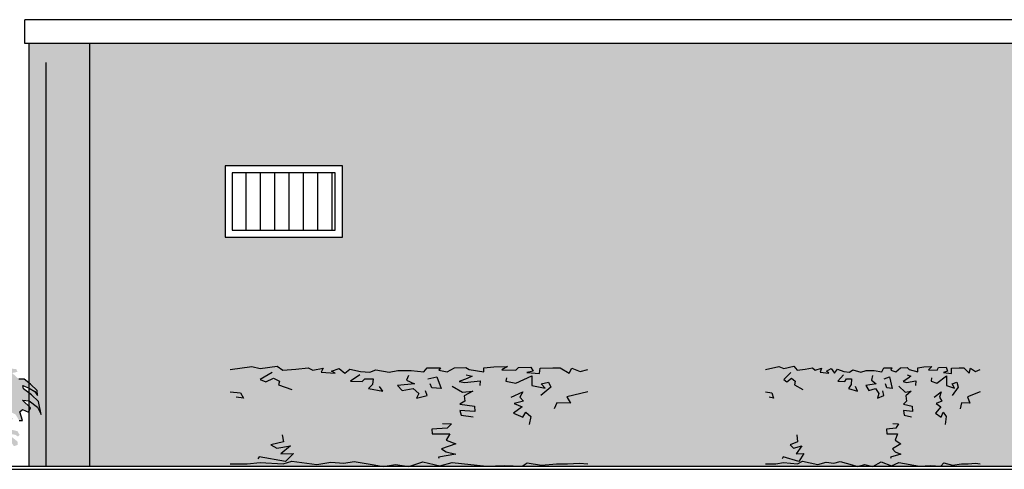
# Model space of a CAD drawing. Extents: x -73 to 359, y -4 to 85.
# Tile 111 of 151: x 212.57 to 219.46, y 18.17 to 21.31. Entities that reach past the tile are written whole.
import ezdxf

# ---------------------------------------------------------------- set-up
doc = ezdxf.new("R2010")
doc.units = 0
doc.header["$MEASUREMENT"] = 0
doc.linetypes.add('Strichlinie', pattern=[0.005644, 0.002822, -0.002822])
for name, color, linetype in [('Ansicht_Süd Garagen_8_P_ZE_SYMBOL', 7, 'Continuous'), ('Ansicht_Süd Garagen_8_R_NT_DACH', 7, 'Continuous'), ('Ansicht_Süd Garagen_8_R_NT_FENSTER', 7, 'Continuous'), ('Ansicht_Süd Garagen_8_R_TR_BODEN', 7, 'Continuous'), ('Ansicht_Süd Garagen_8_R_TR_HIDDEN', 7, 'Continuous'), ('Ansicht_Süd Garagen_8_R_TR_SCHRAFF', 7, 'Continuous'), ('Ansicht_Süd Garagen_8_Schraffuren', 7, 'Continuous')]:
    doc.layers.add(name, color=color, linetype=linetype)

msp = doc.modelspace()

# ---------------------------------------------------------------- hatches: boundary and pattern name
at = {"layer": 'Ansicht_Süd Garagen_8_P_ZE_SYMBOL', "linetype": 'Continuous', "lineweight": 18, "ltscale": 1000}
for points in [[(212.2362, 18.926), (212.2626, 18.9527), (212.2981, 18.9955), (212.2598, 19.0034), (212.3195, 19.0419), (212.302, 19.0922), (212.2154, 19.0552), (212.1985, 19.0942), (212.1262, 19.0477), (212.1379, 19.1019), (212.0598, 19.0903), (212.0499, 19.1466), (212.0769, 19.1945), (212.0286, 19.2117), (212.0266, 19.33), (211.9841, 19.2697), (211.9397, 19.268), (211.9368, 19.2159), (211.8831, 19.2087), (211.8536, 19.2229), (211.7967, 19.2702), (211.7337, 19.2739), (211.6763, 19.3081), (211.677, 19.2817), (211.5942, 19.2836), (211.5579, 19.2411), (211.5872, 19.2043), (211.6087, 19.2256), (211.6087, 19.2507), (211.636, 19.243), (211.6262, 19.2082), (211.679, 19.1908), (211.638, 19.1521), (211.6477, 19.1115), (211.6555, 19.0806), (211.7102, 19.0207), (211.7084, 18.9717), (211.6685, 18.9588), (211.6516, 19.0129), (211.6087, 19.0284), (211.5526, 19.0541), (211.458, 19.0457), (211.4417, 19.0257), (211.386, 19.0407), (211.3372, 19.027), (211.2999, 18.9906), (211.3011, 18.9616), (211.3545, 18.9934), (211.3258, 18.9479), (211.2679, 18.9249), (211.2498, 18.884), (211.284, 18.9103), (211.3444, 18.9182), (211.3241, 18.8708), (211.3674, 18.8669), (211.3376, 18.8547), (211.3137, 18.8396), (211.2673, 18.802), (211.2752, 18.7806), (211.2358, 18.7466), (211.2223, 18.7059), (211.2465, 18.6864), (211.2617, 18.7093), (211.2701, 18.6564), (211.224, 18.6263), (211.2268, 18.5879), (211.2425, 18.6043), (211.2639, 18.5762), (211.2784, 18.5608), (211.2612, 18.534), (211.3106, 18.5344), (211.3174, 18.5528), (211.3258, 18.5152), (211.2825, 18.4937), (211.247, 18.4553), (211.2558, 18.4241), (211.3068, 18.4249), (211.2645, 18.3756), (211.2769, 18.3829), (211.2954, 18.3195), (211.314, 18.3687), (211.3407, 18.3712), (211.3416, 18.3205), (211.3674, 18.3355), (211.4074, 18.2823), (211.4319, 18.2859), (211.4372, 18.2926), (211.4136, 18.3272), (211.4592, 18.3372), (211.471, 18.3639), (211.4856, 18.3132), (211.509, 18.3171), (211.5121, 18.3383), (211.5537, 18.2926), (211.5805, 18.327), (211.6021, 18.2681), (211.6145, 18.3294), (211.6702, 18.3745), (211.6938, 18.3483), (211.7017, 18.3205), (211.7292, 18.3272), (211.7652, 18.3155), (211.7934, 18.2743), (211.7855, 18.365), (211.8485, 18.2876), (211.889, 18.2291), (211.9069, 18.191), (212.0319, 18.1924), (212.0595, 18.2531), (212.109, 18.3054), (212.1431, 18.327), (212.1574, 18.3449), (212.1926, 18.3478), (212.2125, 18.3177), (212.1748, 18.2871), (212.2148, 18.2614), (212.2711, 18.2442), (212.2727, 18.2809), (212.3117, 18.2801), (212.3527, 18.2298), (212.3645, 18.2782), (212.4112, 18.2598), (212.4367, 18.2279), (212.468, 18.253), (212.4365, 18.2843), (212.374, 18.3127), (212.459, 18.3071), (212.4465, 18.3362), (212.3547, 18.3575), (212.3899, 18.3981), (212.4714, 18.36), (212.5102, 18.365), (212.5324, 18.3323), (212.5591, 18.3411), (212.5586, 18.3639), (212.4837, 18.4235), (212.5422, 18.4116), (212.56, 18.4004), (212.5715, 18.4116), (212.5578, 18.4367), (212.5207, 18.4464), (212.4604, 18.4547), (212.459, 18.4932), (212.4956, 18.4798), (212.5248, 18.5255), (212.4738, 18.5721), (212.5012, 18.5759), (212.5434, 18.5543), (212.5681, 18.5127), (212.5929, 18.5115), (212.5734, 18.5721), (212.591, 18.5875), (212.634, 18.5701), (212.6476, 18.5991), (212.5929, 18.6536), (212.6379, 18.6494), (212.6965, 18.6049), (212.7223, 18.5539), (212.7049, 18.6436), (212.6548, 18.692), (212.6002, 18.7332), (212.5951, 18.7555), (212.6379, 18.7366), (212.6785, 18.7133), (212.6965, 18.6862), (212.6947, 18.721), (212.6486, 18.7664), (212.6047, 18.8006), (212.5676, 18.8002), (212.5198, 18.8435), (212.5586, 18.8516), (212.5546, 18.8563), (212.5484, 18.8719), (212.4635, 18.8747), (212.4061, 18.8914), (212.3957, 18.9162), (212.3664, 18.9143), (212.3352, 18.9176), (212.3481, 18.9371), (212.3254, 18.9382), (212.2902, 18.924)], [(215.1987, 18.2046), (215.2921, 18.191), (215.3907, 18.223), (215.5093, 18.1947), (215.595, 18.2175), (215.8363, 18.1917), (215.9627, 18.1976), (216.0846, 18.1931), (216.1191, 18.2154), (216.22, 18.2004), (216.3249, 18.2099), (216.403, 18.2097), (216.487, 18.2147), (216.5437, 18.2082), (216.5437, 18.8686), (216.4897, 18.8533), (216.432, 18.8769), (216.4144, 18.8423), (216.351, 18.8806), (216.299, 18.8804), (216.2106, 18.8761), (216.207, 18.8401), (216.1171, 18.8459), (216.1611, 18.8567), (216.1463, 18.8844), (216.0586, 18.8816), (216.0408, 18.8626), (215.9418, 18.8651), (215.9816, 18.8887), (215.8865, 18.8868), (215.8161, 18.8796), (215.8161, 18.8506), (215.7139, 18.8679), (215.6905, 18.8816), (215.6128, 18.8806), (215.5619, 18.8514), (215.5026, 18.8634), (215.5152, 18.8789), (215.4217, 18.8789), (215.3984, 18.8525), (215.3093, 18.8619), (215.2149, 18.8611), (215.1545, 18.8504), (215.0611, 18.8653), (215.0207, 18.8494), (214.9554, 18.8544), (214.8797, 18.8693), (214.8452, 18.8415), (214.805, 18.8749), (214.7532, 18.8554), (214.7783, 18.843), (214.6803, 18.8489), (214.694, 18.8769), (214.6224, 18.8624), (214.59, 18.8806), (214.5036, 18.8697), (214.4128, 18.8637), (214.373, 18.891), (214.2539, 18.8746), (214.1961, 18.8894), (214.0437, 18.8686), (214.0437, 18.2082), (214.1625, 18.2082), (214.253, 18.219), (214.4137, 18.2096), (214.4741, 18.2276), (214.6501, 18.2055), (214.7484, 18.2199), (214.8375, 18.2147), (214.9105, 18.2243), (215.0503, 18.2028), (215.1122, 18.191)], [(218.4801, 18.2046), (218.5362, 18.191), (218.5954, 18.223), (218.6665, 18.1947), (218.7179, 18.2175), (218.8627, 18.1917), (218.9386, 18.1976), (219.0117, 18.1931), (219.0324, 18.2154), (219.0929, 18.2004), (219.1559, 18.2099), (219.2027, 18.2097), (219.2532, 18.2147), (219.2871, 18.2082), (219.2871, 18.8686), (219.2547, 18.8533), (219.2201, 18.8769), (219.2096, 18.8423), (219.1715, 18.8806), (219.1403, 18.8804), (219.0873, 18.8761), (219.0852, 18.8401), (219.0312, 18.8459), (219.0576, 18.8567), (219.0487, 18.8844), (218.9961, 18.8816), (218.9854, 18.8626), (218.926, 18.8651), (218.9499, 18.8887), (218.8928, 18.8868), (218.8506, 18.8796), (218.8506, 18.8506), (218.7893, 18.8679), (218.7753, 18.8816), (218.7287, 18.8806), (218.6981, 18.8514), (218.6625, 18.8634), (218.6701, 18.8789), (218.614, 18.8789), (218.6, 18.8525), (218.5465, 18.8619), (218.4899, 18.8611), (218.4537, 18.8504), (218.3976, 18.8653), (218.3734, 18.8494), (218.3342, 18.8544), (218.2888, 18.8693), (218.2681, 18.8415), (218.244, 18.8749), (218.2129, 18.8554), (218.2279, 18.843), (218.1691, 18.8489), (218.1773, 18.8769), (218.1344, 18.8624), (218.1149, 18.8806), (218.0631, 18.8697), (218.0086, 18.8637), (217.9848, 18.891), (217.9133, 18.8746), (217.8786, 18.8894), (217.7872, 18.8686), (217.7872, 18.2082), (217.8584, 18.2082), (217.9127, 18.219), (218.0092, 18.2096), (218.0454, 18.2276), (218.151, 18.2055), (218.21, 18.2199), (218.2635, 18.2147), (218.3072, 18.2243), (218.3911, 18.2028), (218.4283, 18.191)]]:
    msp.add_hatch(color=9, dxfattribs=at).paths.add_polyline_path(points, flags=0)
at = {"layer": 'Ansicht_Süd Garagen_8_R_TR_SCHRAFF', "linetype": 'Continuous', "ltscale": 1000}
h = msp.add_hatch(dxfattribs=at)
h.set_pattern_fill('Holz_Schalung__stehend___8F', color=256, style=0, pattern_type=2)
h.set_pattern_definition([(90, (281.65671, -1.80897), (-0.1, 0), [])])
h.paths.add_polyline_path([(214.778, 19.841), (214.778, 20.241), (214.058, 20.241), (214.058, 19.841)], flags=0)
at = {"layer": 'Ansicht_Süd Garagen_8_Schraffuren', "linetype": 'Continuous', "lineweight": 18, "ltscale": 1000}
h = msp.add_hatch(dxfattribs=at)
h.set_pattern_fill('MW_Verband__Läufer__DF_0008', color=9, style=0, pattern_type=2)
h.set_pattern_definition([(0, (281.656705, -1.808974), (0, 0.0625), []), (90, (281.6567, -1.80897), (-0.25, 0), [0.0625, -0.0625]), (90, (281.7817, -1.74647), (-0.25, 0), [0.0625, -0.0625])])
h.paths.add_polyline_path([(212.638, 18.191), (231.498, 18.191), (231.498, 21.1444), (212.638, 21.1444)], flags=0)
h.paths.add_polyline_path([(214.008, 19.791), (214.008, 20.291), (214.828, 20.291), (214.828, 19.791)], flags=0)

# ---------------------------------------------------------------- linework, layer by layer
at = {"layer": 'Ansicht_Süd Garagen_8_P_ZE_SYMBOL', "linetype": 'Continuous', "ltscale": 1000}
for p, q in [((214.0437, 18.8686), (214.1961, 18.8894)), ((214.1961, 18.8894), (214.2539, 18.8746)), ((214.2539, 18.8746), (214.373, 18.891)), ((214.373, 18.891), (214.4128, 18.8637)), ((214.4128, 18.8637), (214.5036, 18.8697)), ((214.5036, 18.8697), (214.59, 18.8806)), ((214.59, 18.8806), (214.6224, 18.8624)), ((214.6224, 18.8624), (214.694, 18.8769)), ((214.694, 18.8769), (214.6803, 18.8489)), ((214.7532, 18.8554), (214.805, 18.8749)), ((214.805, 18.8749), (214.8452, 18.8415)), ((214.8452, 18.8415), (214.8797, 18.8693)), ((214.8797, 18.8693), (214.9554, 18.8544)), ((215.0207, 18.8494), (215.0611, 18.8653)), ((215.0611, 18.8653), (215.1545, 18.8504)), ((215.1545, 18.8504), (215.2149, 18.8611)), ((215.2149, 18.8611), (215.3093, 18.8619)), ((215.3093, 18.8619), (215.3984, 18.8525)), ((215.3984, 18.8525), (215.4217, 18.8789)), ((215.4217, 18.8789), (215.5152, 18.8789)), ((215.5152, 18.8789), (215.5026, 18.8634)), ((215.5026, 18.8634), (215.5619, 18.8514)), ((215.5619, 18.8514), (215.6128, 18.8806)), ((215.6128, 18.8806), (215.6905, 18.8816)), ((215.6905, 18.8816), (215.7139, 18.8679)), ((215.7139, 18.8679), (215.8161, 18.8506)), ((215.8161, 18.8796), (215.8865, 18.8868)), ((215.8161, 18.8506), (215.8161, 18.8796)), ((215.8865, 18.8868), (215.9816, 18.8887)), ((215.9816, 18.8887), (215.9418, 18.8651)), ((215.9418, 18.8651), (216.0408, 18.8626)), ((216.0408, 18.8626), (216.0586, 18.8816)), ((216.0586, 18.8816), (216.1463, 18.8844)), ((216.1463, 18.8844), (216.1611, 18.8567)), ((216.207, 18.8401), (216.2106, 18.8761)), ((216.2106, 18.8761), (216.299, 18.8804)), ((216.299, 18.8804), (216.351, 18.8806)), ((216.351, 18.8806), (216.4144, 18.8423)), ((216.4144, 18.8423), (216.432, 18.8769)), ((216.432, 18.8769), (216.4897, 18.8533)), ((216.4897, 18.8533), (216.5437, 18.8686)), ((217.7872, 18.8686), (217.8786, 18.8894)), ((217.8786, 18.8894), (217.9133, 18.8746)), ((217.9133, 18.8746), (217.9848, 18.891)), ((217.9848, 18.891), (218.0086, 18.8637)), ((218.0086, 18.8637), (218.0631, 18.8697)), ((218.0631, 18.8697), (218.1149, 18.8806)), ((218.1149, 18.8806), (218.1344, 18.8624)), ((218.1344, 18.8624), (218.1773, 18.8769)), ((218.1773, 18.8769), (218.1691, 18.8489)), ((218.2129, 18.8554), (218.244, 18.8749)), ((218.244, 18.8749), (218.2681, 18.8415)), ((218.2681, 18.8415), (218.2888, 18.8693)), ((218.2888, 18.8693), (218.3342, 18.8544)), ((218.3734, 18.8494), (218.3976, 18.8653)), ((218.3976, 18.8653), (218.4537, 18.8504)), ((218.4537, 18.8504), (218.4899, 18.8611)), ((218.4899, 18.8611), (218.5465, 18.8619)), ((218.5465, 18.8619), (218.6, 18.8525)), ((218.6, 18.8525), (218.614, 18.8789)), ((218.614, 18.8789), (218.6701, 18.8789)), ((218.6701, 18.8789), (218.6625, 18.8634)), ((218.6625, 18.8634), (218.6981, 18.8514)), ((218.6981, 18.8514), (218.7287, 18.8806)), ((218.7287, 18.8806), (218.7753, 18.8816)), ((218.7753, 18.8816), (218.7893, 18.8679)), ((218.7893, 18.8679), (218.8506, 18.8506)), ((218.8506, 18.8796), (218.8928, 18.8868)), ((218.8506, 18.8506), (218.8506, 18.8796)), ((218.8928, 18.8868), (218.9499, 18.8887)), ((218.9499, 18.8887), (218.926, 18.8651)), ((218.926, 18.8651), (218.9854, 18.8626)), ((218.9854, 18.8626), (218.9961, 18.8816)), ((218.9961, 18.8816), (219.0487, 18.8844)), ((219.0487, 18.8844), (219.0576, 18.8567)), ((219.0852, 18.8401), (219.0873, 18.8761)), ((219.0873, 18.8761), (219.1403, 18.8804)), ((219.1403, 18.8804), (219.1715, 18.8806)), ((219.1715, 18.8806), (219.2096, 18.8423)), ((219.2096, 18.8423), (219.2201, 18.8769)), ((219.2201, 18.8769), (219.2547, 18.8533)), ((219.2547, 18.8533), (219.2871, 18.8686)), ((212.6047, 18.8006), (212.5676, 18.8002)), ((212.6486, 18.7664), (212.6047, 18.8006)), ((214.3383, 18.8464), (214.2544, 18.799)), ((214.2544, 18.799), (214.2923, 18.7813)), ((214.2923, 18.7813), (214.3465, 18.8074)), ((214.3465, 18.8074), (214.3881, 18.7875)), ((214.6803, 18.8489), (214.7783, 18.843)), ((214.7783, 18.843), (214.7532, 18.8554)), ((214.9506, 18.83), (214.8861, 18.7875)), ((214.9554, 18.8544), (215.0207, 18.8494)), ((214.9664, 18.7838), (214.9845, 18.8033)), ((214.9845, 18.8033), (215.0439, 18.8017)), ((215.0439, 18.8017), (215.039, 18.7633)), ((215.2895, 18.8269), (215.2757, 18.7934)), ((215.2757, 18.7934), (215.3319, 18.7673)), ((215.426, 18.8021), (215.4886, 18.8159)), ((215.4886, 18.8159), (215.5181, 18.7346)), ((215.6996, 18.8055), (215.6443, 18.7833)), ((215.6925, 18.8311), (215.7347, 18.8211)), ((215.7347, 18.8211), (215.6996, 18.8055)), ((215.9747, 18.81), (215.9714, 18.7866)), ((216.0397, 18.7731), (216.1521, 18.8239)), ((216.1611, 18.8567), (216.1171, 18.8459)), ((216.1171, 18.8459), (216.207, 18.8401)), ((216.1521, 18.8239), (216.1524, 18.756)), ((217.9639, 18.8464), (217.9136, 18.799)), ((217.9136, 18.799), (217.9363, 18.7813)), ((217.9363, 18.7813), (217.9688, 18.8074)), ((217.9688, 18.8074), (217.9938, 18.7875)), ((218.1691, 18.8489), (218.2279, 18.843)), ((218.2279, 18.843), (218.2129, 18.8554)), ((218.3313, 18.83), (218.2926, 18.7875)), ((218.3342, 18.8544), (218.3734, 18.8494)), ((218.3408, 18.7838), (218.3516, 18.8033)), ((218.3516, 18.8033), (218.3873, 18.8017)), ((218.3873, 18.8017), (218.3843, 18.7633)), ((218.5347, 18.8269), (218.5264, 18.7934)), ((218.5264, 18.7934), (218.5601, 18.7673)), ((218.6166, 18.8021), (218.6541, 18.8159)), ((218.6541, 18.8159), (218.6718, 18.7346)), ((218.7807, 18.8055), (218.7475, 18.7833)), ((218.7764, 18.8311), (218.8018, 18.8211)), ((218.8018, 18.8211), (218.7807, 18.8055)), ((218.9458, 18.81), (218.9438, 18.7866)), ((218.9847, 18.7731), (219.0522, 18.8239)), ((219.0576, 18.8567), (219.0312, 18.8459)), ((219.0312, 18.8459), (219.0852, 18.8401)), ((219.0522, 18.8239), (219.0524, 18.756)), ((212.6002, 18.7332), (212.5951, 18.7555)), ((212.5951, 18.7555), (212.6379, 18.7366)), ((212.6548, 18.692), (212.6002, 18.7332)), ((212.6379, 18.7366), (212.6785, 18.7133)), ((212.6947, 18.721), (212.6486, 18.7664)), ((214.3881, 18.7875), (214.3815, 18.7607)), ((214.3815, 18.7607), (214.475, 18.7277)), ((214.8861, 18.7875), (214.9664, 18.7838)), ((215.039, 18.7633), (215.0104, 18.7354)), ((215.0104, 18.7354), (215.112, 18.7167)), ((215.112, 18.7167), (215.0886, 18.7497)), ((215.3319, 18.7673), (215.2128, 18.7558)), ((215.2128, 18.7558), (215.2464, 18.7222)), ((215.2464, 18.7222), (215.3224, 18.7359)), ((215.3224, 18.7359), (215.3633, 18.7002)), ((215.4542, 18.739), (215.4419, 18.7674)), ((215.5181, 18.7346), (215.4542, 18.739)), ((215.5946, 18.7507), (215.6672, 18.7104)), ((215.6443, 18.7833), (215.6844, 18.7769)), ((215.6844, 18.7769), (215.7916, 18.7881)), ((215.7916, 18.7881), (215.7898, 18.7552)), ((215.9714, 18.7866), (216.0397, 18.7731)), ((216.1524, 18.756), (216.2456, 18.7387)), ((216.2853, 18.7434), (216.2164, 18.6864)), ((216.218, 18.7677), (216.2702, 18.7787)), ((216.2456, 18.7387), (216.218, 18.7677)), ((216.2702, 18.7787), (216.2853, 18.7434)), ((217.9938, 18.7875), (217.9899, 18.7607)), ((217.9899, 18.7607), (218.046, 18.7277)), ((218.2926, 18.7875), (218.3408, 18.7838)), ((218.3843, 18.7633), (218.3672, 18.7354)), ((218.3672, 18.7354), (218.4281, 18.7167)), ((218.4281, 18.7167), (218.4141, 18.7497)), ((218.5601, 18.7673), (218.4886, 18.7558)), ((218.4886, 18.7558), (218.5088, 18.7222)), ((218.5088, 18.7222), (218.5544, 18.7359)), ((218.5544, 18.7359), (218.5789, 18.7002)), ((218.6335, 18.739), (218.6261, 18.7674)), ((218.6718, 18.7346), (218.6335, 18.739)), ((218.7177, 18.7507), (218.7613, 18.7104)), ((218.7475, 18.7833), (218.7716, 18.7769)), ((218.7716, 18.7769), (218.8359, 18.7881)), ((218.8359, 18.7881), (218.8349, 18.7552)), ((218.9438, 18.7866), (218.9847, 18.7731)), ((219.0524, 18.756), (219.1083, 18.7387)), ((219.1322, 18.7434), (219.0908, 18.6864)), ((219.0917, 18.7677), (219.1231, 18.7787)), ((219.1083, 18.7387), (219.0917, 18.7677)), ((219.1231, 18.7787), (219.1322, 18.7434)), ((212.6476, 18.5991), (212.5929, 18.6536)), ((212.5929, 18.6536), (212.6379, 18.6494)), ((212.7049, 18.6436), (212.6548, 18.692)), ((212.6785, 18.7133), (212.6965, 18.6862)), ((212.6965, 18.6862), (212.6947, 18.721)), ((214.0437, 18.7128), (214.1172, 18.704)), ((214.1359, 18.6689), (214.086, 18.6747)), ((214.1172, 18.704), (214.1359, 18.6689)), ((215.3633, 18.7002), (215.3457, 18.6672)), ((215.3457, 18.6672), (215.4217, 18.6864)), ((215.4217, 18.6864), (215.41, 18.7194)), ((215.6672, 18.7104), (215.7394, 18.7158)), ((215.7394, 18.7158), (215.6787, 18.6831)), ((215.6787, 18.6831), (215.6835, 18.6471)), ((216.0087, 18.6752), (216.0902, 18.7131)), ((216.0902, 18.7131), (216.0696, 18.6743)), ((216.0696, 18.6743), (216.0946, 18.6463)), ((216.5437, 18.7128), (216.3967, 18.6766)), ((216.3967, 18.6766), (216.423, 18.6331)), ((217.7872, 18.7128), (217.8312, 18.704)), ((217.8425, 18.6689), (217.8126, 18.6747)), ((217.8312, 18.704), (217.8425, 18.6689)), ((218.5789, 18.7002), (218.5684, 18.6672)), ((218.5684, 18.6672), (218.614, 18.6864)), ((218.614, 18.6864), (218.607, 18.7194)), ((218.7613, 18.7104), (218.8046, 18.7158)), ((218.8046, 18.7158), (218.7682, 18.6831)), ((218.7682, 18.6831), (218.771, 18.6471)), ((218.9662, 18.6752), (219.0151, 18.7131)), ((219.0151, 18.7131), (219.0027, 18.6743)), ((219.0027, 18.6743), (219.0177, 18.6463)), ((219.2871, 18.7128), (219.199, 18.6766)), ((219.199, 18.6766), (219.2147, 18.6331)), ((212.5734, 18.5721), (212.591, 18.5875)), ((212.591, 18.5875), (212.634, 18.5701)), ((212.634, 18.5701), (212.6476, 18.5991)), ((212.6379, 18.6494), (212.6965, 18.6049)), ((212.6965, 18.6049), (212.7223, 18.5539)), ((212.7223, 18.5539), (212.7049, 18.6436)), ((215.6835, 18.6471), (215.6483, 18.6266)), ((215.6483, 18.6266), (215.7507, 18.6109)), ((215.7507, 18.6109), (215.7547, 18.5745)), ((216.0851, 18.6064), (216.0236, 18.5627)), ((216.0946, 18.6463), (216.0289, 18.6297)), ((216.0289, 18.6297), (216.0851, 18.6064)), ((216.3263, 18.6352), (216.3099, 18.5929)), ((216.423, 18.6331), (216.3263, 18.6352)), ((218.771, 18.6471), (218.7499, 18.6266)), ((218.7499, 18.6266), (218.8114, 18.6109)), ((218.8114, 18.6109), (218.8138, 18.5745)), ((219.012, 18.6064), (218.9751, 18.5627)), ((219.0177, 18.6463), (218.9783, 18.6297)), ((218.9783, 18.6297), (219.012, 18.6064)), ((219.1568, 18.6352), (219.1469, 18.5929)), ((219.2147, 18.6331), (219.1568, 18.6352)), ((212.5929, 18.5115), (212.5734, 18.5721)), ((215.7547, 18.5745), (215.6496, 18.5819)), ((215.6496, 18.5819), (215.6577, 18.5489)), ((215.6577, 18.5489), (215.7431, 18.5379)), ((216.0236, 18.5627), (216.0902, 18.5351)), ((216.0902, 18.5351), (216.1112, 18.5709)), ((216.1112, 18.5709), (216.1463, 18.5407)), ((216.1463, 18.5407), (216.1346, 18.483)), ((218.8138, 18.5745), (218.7507, 18.5819)), ((218.7507, 18.5819), (218.7556, 18.5489)), ((218.7556, 18.5489), (218.8068, 18.5379)), ((218.9751, 18.5627), (219.0151, 18.5351)), ((219.0151, 18.5351), (219.0277, 18.5709)), ((219.0277, 18.5709), (219.0487, 18.5407)), ((219.0487, 18.5407), (219.0417, 18.483)), ((212.5681, 18.5127), (212.5929, 18.5115)), ((215.5619, 18.4582), (215.453, 18.4501)), ((215.453, 18.4501), (215.4568, 18.4197)), ((215.5271, 18.4905), (215.5912, 18.4885)), ((215.5912, 18.4885), (215.5619, 18.4582)), ((218.6981, 18.4582), (218.6327, 18.4501)), ((218.6327, 18.4501), (218.635, 18.4197)), ((218.6772, 18.4905), (218.7156, 18.4885)), ((218.7156, 18.4885), (218.6981, 18.4582)), ((214.4081, 18.4118), (214.4164, 18.3617)), ((215.4568, 18.4197), (215.5795, 18.4197)), ((215.5795, 18.4197), (215.5539, 18.3743)), ((218.0058, 18.4118), (218.0108, 18.3617)), ((218.635, 18.4197), (218.7086, 18.4197)), ((218.7086, 18.4197), (218.6933, 18.3743)), ((214.4164, 18.3617), (214.3289, 18.3427)), ((214.3289, 18.3427), (214.3699, 18.318)), ((214.3699, 18.318), (214.4651, 18.3353)), ((214.4651, 18.3353), (214.3991, 18.2795)), ((215.6204, 18.3482), (215.5219, 18.3128)), ((215.5219, 18.3128), (215.5543, 18.2938)), ((215.5539, 18.3743), (215.6204, 18.3482)), ((218.0108, 18.3617), (217.9583, 18.3427)), ((217.9583, 18.3427), (217.9829, 18.318)), ((217.9829, 18.318), (218.04, 18.3353)), ((218.04, 18.3353), (218.0004, 18.2795)), ((218.7332, 18.3482), (218.6741, 18.3128)), ((218.6741, 18.3128), (218.6935, 18.2938)), ((218.6933, 18.3743), (218.7332, 18.3482)), ((214.2471, 18.259), (214.238, 18.245)), ((214.4295, 18.2263), (214.2471, 18.259)), ((214.3991, 18.2795), (214.4867, 18.2822)), ((214.4867, 18.2822), (214.4295, 18.2263)), ((215.6204, 18.2767), (215.4996, 18.2552)), ((215.4996, 18.2552), (215.5017, 18.2478)), ((215.5543, 18.2938), (215.6204, 18.2767)), ((217.9092, 18.259), (217.9037, 18.245)), ((218.0187, 18.2263), (217.9092, 18.259)), ((218.0004, 18.2795), (218.053, 18.2822)), ((218.053, 18.2822), (218.0187, 18.2263)), ((218.7332, 18.2767), (218.6607, 18.2552)), ((218.6607, 18.2552), (218.662, 18.2478)), ((218.6935, 18.2938), (218.7332, 18.2767)), ((214.0437, 18.2082), (214.1625, 18.2082)), ((214.1625, 18.2082), (214.253, 18.219)), ((214.253, 18.219), (214.4137, 18.2096)), ((214.4137, 18.2096), (214.4741, 18.2276)), ((214.4741, 18.2276), (214.6501, 18.2055)), ((214.6501, 18.2055), (214.7484, 18.2199)), ((214.7484, 18.2199), (214.8375, 18.2147)), ((214.8375, 18.2147), (214.9105, 18.2243)), ((214.9105, 18.2243), (215.0503, 18.2028)), ((215.0503, 18.2028), (215.1122, 18.191)), ((215.1122, 18.191), (215.1987, 18.2046)), ((215.1987, 18.2046), (215.2921, 18.191)), ((215.2921, 18.191), (215.3907, 18.223)), ((215.3907, 18.223), (215.5093, 18.1947)), ((215.5093, 18.1947), (215.595, 18.2175)), ((215.595, 18.2175), (215.8363, 18.1917)), ((215.8363, 18.1917), (215.9627, 18.1976)), ((215.9627, 18.1976), (216.0846, 18.1931)), ((216.0846, 18.1931), (216.1191, 18.2154)), ((216.1191, 18.2154), (216.22, 18.2004)), ((216.22, 18.2004), (216.3249, 18.2099)), ((216.3249, 18.2099), (216.403, 18.2097)), ((216.403, 18.2097), (216.487, 18.2147)), ((216.487, 18.2147), (216.5437, 18.2082)), ((217.7872, 18.2082), (217.8584, 18.2082)), ((217.8584, 18.2082), (217.9127, 18.219)), ((217.9127, 18.219), (218.0092, 18.2096)), ((218.0092, 18.2096), (218.0454, 18.2276)), ((218.0454, 18.2276), (218.151, 18.2055)), ((218.151, 18.2055), (218.21, 18.2199)), ((218.21, 18.2199), (218.2635, 18.2147)), ((218.2635, 18.2147), (218.3072, 18.2243)), ((218.3072, 18.2243), (218.3911, 18.2028)), ((218.3911, 18.2028), (218.4283, 18.191)), ((218.4283, 18.191), (218.4801, 18.2046)), ((218.4801, 18.2046), (218.5362, 18.191)), ((218.5362, 18.191), (218.5954, 18.223)), ((218.5954, 18.223), (218.6665, 18.1947)), ((218.6665, 18.1947), (218.7179, 18.2175)), ((218.7179, 18.2175), (218.8627, 18.1917)), ((218.8627, 18.1917), (218.9386, 18.1976)), ((218.9386, 18.1976), (219.0117, 18.1931)), ((219.0117, 18.1931), (219.0324, 18.2154)), ((219.0324, 18.2154), (219.0929, 18.2004)), ((219.0929, 18.2004), (219.1559, 18.2099)), ((219.1559, 18.2099), (219.2027, 18.2097)), ((219.2027, 18.2097), (219.2532, 18.2147)), ((219.2532, 18.2147), (219.2871, 18.2082))]:
    msp.add_line(p, q, dxfattribs=at)
at = {"layer": 'Ansicht_Süd Garagen_8_R_NT_DACH', "linetype": 'Continuous', "ltscale": 1000}
for p, q in [((231.528, 21.3109), (212.608, 21.3109)), ((212.608, 21.1444), (212.608, 21.3109)), ((231.528, 21.1444), (212.608, 21.1444))]:
    msp.add_line(p, q, dxfattribs=at)
at = {"layer": 'Ansicht_Süd Garagen_8_R_NT_FENSTER', "linetype": 'Continuous', "ltscale": 1000}
for p, q in [((214.828, 20.291), (214.008, 20.291)), ((214.008, 20.291), (214.008, 19.791)), ((214.778, 20.241), (214.058, 20.241)), ((214.058, 20.241), (214.058, 19.841)), ((214.778, 19.841), (214.778, 20.241)), ((214.828, 19.791), (214.828, 20.291)), ((214.058, 19.841), (214.778, 19.841)), ((214.008, 19.791), (214.828, 19.791))]:
    msp.add_line(p, q, dxfattribs=at)
at = {"layer": 'Ansicht_Süd Garagen_8_R_TR_BODEN', "linetype": 'Continuous', "ltscale": 1000}
for p, q in [((233.8999, 18.191), (208.0034, 18.191)), ((208.0034, 18.171), (233.8999, 18.171))]:
    msp.add_line(p, q, dxfattribs=at)
at = {"layer": 'Ansicht_Süd Garagen_8_R_TR_HIDDEN', "linetype": 'Continuous', "ltscale": 1000}
for p, q in [((212.638, 18.191), (212.638, 21.1444)), ((213.063, 18.191), (213.063, 21.1444))]:
    msp.add_line(p, q, dxfattribs=at)
at = {"layer": 'Ansicht_Süd Garagen_8_R_TR_HIDDEN', "linetype": 'Strichlinie', "ltscale": 1000}
msp.add_line((212.758, 18.191), (212.758, 21.1444), dxfattribs=at)
at = {"layer": 'Ansicht_Süd Garagen_8_R_TR_SCHRAFF', "color": 255, "linetype": 'Continuous', "lineweight": 18, "ltscale": 1000}
for p, q in [((214.778, 20.241), (214.058, 20.241)), ((214.058, 20.241), (214.058, 19.841)), ((214.778, 19.841), (214.778, 20.241)), ((214.058, 19.841), (214.778, 19.841))]:
    msp.add_line(p, q, dxfattribs=at)
at = {"layer": 'Ansicht_Süd Garagen_8_Schraffuren', "color": 255, "linetype": 'Continuous', "lineweight": 18, "ltscale": 1000}
for p, q in [((231.498, 21.1444), (212.638, 21.1444)), ((212.638, 21.1444), (212.638, 18.191)), ((214.008, 19.791), (214.008, 20.291)), ((214.008, 20.291), (214.828, 20.291)), ((214.828, 20.291), (214.828, 19.791)), ((214.828, 19.791), (214.008, 19.791)), ((212.638, 18.191), (231.498, 18.191))]:
    msp.add_line(p, q, dxfattribs=at)

doc.saveas('drawing.dxf')
